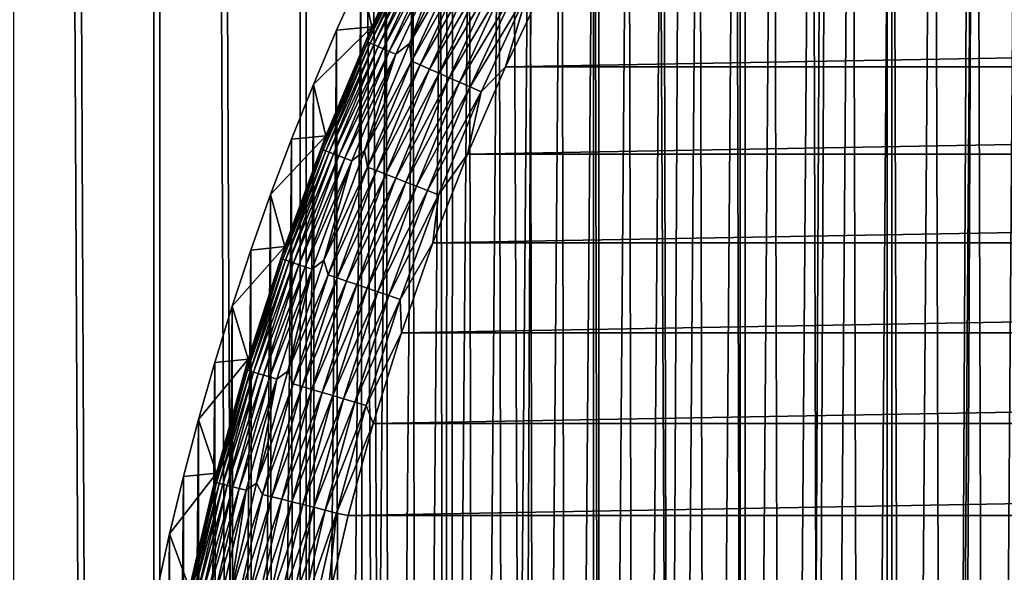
# Model space of a CAD drawing. Header units: millimetres. Extents: x -400 to 400, y -400 to 400.
# Tile 49 of 141: x -74 to -49, y 15 to 29. Entities that reach past the tile are written whole.
import ezdxf

# ---------------------------------------------------------------- set-up
doc = ezdxf.new("R2010")
doc.units = ezdxf.units.MM
doc.header["$LTSCALE"] = 33.374815
for name, color, linetype in [('1', 7, 'CONTINUOUS'), ('10', 7, 'CONTINUOUS'), ('11', 7, 'CONTINUOUS'), ('12', 7, 'CONTINUOUS'), ('2', 7, 'CONTINUOUS'), ('7', 7, 'CONTINUOUS'), ('9', 7, 'CONTINUOUS')]:
    doc.layers.add(name, color=color, linetype=linetype)

msp = doc.modelspace()

# ---------------------------------------------------------------- linework, layer by layer
at = {"layer": '1', "color": 7, "linetype": 'CONTINUOUS'}
for points in [[(-52.283, -396.568, -2.267), (-48.56, -397.041, -2.079), (-48.54, 397.044, -2.079), (-52.283, -396.568, -2.267)], [(-52.262, 396.571, -2.267), (-52.283, -396.568, -2.267), (-48.54, 397.044, -2.079), (-52.262, 396.571, -2.267)], [(-56.003, -396.06, -2.469), (-52.283, -396.568, -2.267), (-52.262, 396.571, -2.267), (-56.003, -396.06, -2.469)], [(-55.981, 396.064, -2.469), (-56.003, -396.06, -2.469), (-52.262, 396.571, -2.267), (-55.981, 396.064, -2.469)], [(-59.697, 395.521, -2.684), (-56.003, -396.06, -2.469), (-55.981, 396.064, -2.469), (-59.697, 395.521, -2.684)], [(-63.409, 394.942, -2.913), (-59.722, -395.516, -2.684), (-59.697, 395.521, -2.684), (-63.409, 394.942, -2.913)], [(-59.722, -395.516, -2.684), (-56.003, -396.06, -2.469), (-59.697, 395.521, -2.684), (-59.722, -395.516, -2.684)], [(-67.119, 394.329, -3.156), (-63.438, -394.937, -2.913), (-63.409, 394.942, -2.913), (-67.119, 394.329, -3.156)], [(-63.438, -394.937, -2.913), (-59.722, -395.516, -2.684), (-63.409, 394.942, -2.913), (-63.438, -394.937, -2.913)], [(-70.825, 393.68, -3.412), (-67.149, -394.323, -3.156), (-67.119, 394.329, -3.156), (-70.825, 393.68, -3.412)], [(-67.149, -394.323, -3.156), (-63.438, -394.937, -2.913), (-67.119, 394.329, -3.156), (-67.149, -394.323, -3.156)], [(-74.529, 392.996, -3.682), (-70.856, -393.674, -3.413), (-70.825, 393.68, -3.412), (-74.529, 392.996, -3.682)], [(-70.856, -393.674, -3.413), (-67.149, -394.323, -3.156), (-70.825, 393.68, -3.412), (-70.856, -393.674, -3.413)], [(-74.559, -392.99, -3.682), (-70.856, -393.674, -3.413), (-74.529, 392.996, -3.682), (-74.559, -392.99, -3.682)]]:
    msp.add_3dface(points, dxfattribs=at)
at = {"layer": '10', "color": 7, "linetype": 'CONTINUOUS'}
for points in [[(-60.903, 30.246, 48.5), (-61.937, 28.068, 48.5), (60.903, 30.246, 48.5), (-60.903, 30.246, 48.5)], [(60.903, 30.246, 48.5), (-61.937, 28.068, 48.5), (61.937, 28.068, 48.5), (60.903, 30.246, 48.5)], [(-61.937, 28.068, 48.5), (-62.893, 25.855, 48.5), (61.937, 28.068, 48.5), (-61.937, 28.068, 48.5)], [(61.937, 28.068, 48.5), (-62.893, 25.855, 48.5), (62.893, 25.855, 48.5), (61.937, 28.068, 48.5)], [(-62.893, 25.855, 48.5), (-63.77, 23.609, 48.5), (62.893, 25.855, 48.5), (-62.893, 25.855, 48.5)], [(62.893, 25.855, 48.5), (-63.77, 23.609, 48.5), (63.77, 23.609, 48.5), (62.893, 25.855, 48.5)], [(-63.77, 23.609, 48.5), (-64.567, 21.334, 48.5), (63.77, 23.609, 48.5), (-63.77, 23.609, 48.5)], [(63.77, 23.609, 48.5), (-64.567, 21.334, 48.5), (64.567, 21.334, 48.5), (63.77, 23.609, 48.5)], [(-64.567, 21.334, 48.5), (-65.283, 19.031, 48.5), (64.567, 21.334, 48.5), (-64.567, 21.334, 48.5)], [(64.567, 21.334, 48.5), (-65.283, 19.031, 48.5), (65.283, 19.031, 48.5), (64.567, 21.334, 48.5)], [(-65.283, 19.031, 48.5), (-65.916, 16.705, 48.5), (65.283, 19.031, 48.5), (-65.283, 19.031, 48.5)], [(65.283, 19.031, 48.5), (-65.916, 16.705, 48.5), (65.916, 16.705, 48.5), (65.283, 19.031, 48.5)], [(-65.916, 16.705, 48.5), (-66.467, 14.358, 48.5), (65.916, 16.705, 48.5), (-65.916, 16.705, 48.5)], [(65.916, 16.705, 48.5), (-66.467, 14.358, 48.5), (66.467, 14.358, 48.5), (65.916, 16.705, 48.5)]]:
    msp.add_3dface(points, dxfattribs=at)
at = {"layer": '11', "color": 7, "linetype": 'CONTINUOUS'}
for points in [[(-64.362, 28.656, 47.496), (-63.095, 30.845, 47.697), (-63.106, 31.326, 47.496), (-64.362, 28.656, 47.496)], [(-64.316, 28.211, 47.697), (-63.095, 30.845, 47.697), (-64.362, 28.656, 47.496), (-64.316, 28.211, 47.697)], [(-64.316, 28.211, 47.697), (-62.878, 30.739, 47.879), (-63.095, 30.845, 47.697), (-64.316, 28.211, 47.697)], [(-64.095, 28.115, 47.879), (-62.878, 30.739, 47.879), (-64.316, 28.211, 47.697), (-64.095, 28.115, 47.879)], [(-64.095, 28.115, 47.879), (-62.648, 30.627, 48.04), (-62.878, 30.739, 47.879), (-64.095, 28.115, 47.879)], [(-63.86, 28.012, 48.04), (-62.648, 30.627, 48.04), (-64.095, 28.115, 47.879), (-63.86, 28.012, 48.04)], [(-63.86, 28.012, 48.04), (-62.407, 30.509, 48.179), (-62.648, 30.627, 48.04), (-63.86, 28.012, 48.04)], [(-63.614, 27.904, 48.179), (-62.407, 30.509, 48.179), (-63.86, 28.012, 48.04), (-63.614, 27.904, 48.179)], [(-63.614, 27.904, 48.179), (-62.156, 30.386, 48.293), (-62.407, 30.509, 48.179), (-63.614, 27.904, 48.179)], [(-63.358, 27.791, 48.293), (-62.156, 30.386, 48.293), (-63.614, 27.904, 48.179), (-63.358, 27.791, 48.293)], [(-63.358, 27.791, 48.293), (-61.896, 30.259, 48.383), (-62.156, 30.386, 48.293), (-63.358, 27.791, 48.293)], [(-63.094, 27.676, 48.383), (-61.896, 30.259, 48.383), (-63.358, 27.791, 48.293), (-63.094, 27.676, 48.383)], [(-63.094, 27.676, 48.383), (-61.631, 30.13, 48.448), (-61.896, 30.259, 48.383), (-63.094, 27.676, 48.383)], [(-61.937, 28.068, 48.5), (-60.903, 30.246, 48.5), (-61.362, 29.998, 48.487), (-61.937, 28.068, 48.5)], [(-62.824, 27.557, 48.448), (-61.631, 30.13, 48.448), (-63.094, 27.676, 48.383), (-62.824, 27.557, 48.448)], [(-62.824, 27.557, 48.448), (-61.362, 29.998, 48.487), (-61.631, 30.13, 48.448), (-62.824, 27.557, 48.448)], [(-62.549, 27.437, 48.487), (-61.362, 29.998, 48.487), (-62.824, 27.557, 48.448), (-62.549, 27.437, 48.487)], [(-62.549, 27.437, 48.487), (-61.937, 28.068, 48.5), (-61.362, 29.998, 48.487), (-62.549, 27.437, 48.487)], [(-65.506, 25.936, 47.496), (-64.316, 28.211, 47.697), (-64.362, 28.656, 47.496), (-65.506, 25.936, 47.496)], [(-65.426, 25.529, 47.697), (-64.316, 28.211, 47.697), (-65.506, 25.936, 47.496), (-65.426, 25.529, 47.697)], [(-65.426, 25.529, 47.697), (-64.095, 28.115, 47.879), (-64.316, 28.211, 47.697), (-65.426, 25.529, 47.697)], [(-65.202, 25.442, 47.879), (-64.095, 28.115, 47.879), (-65.426, 25.529, 47.697), (-65.202, 25.442, 47.879)], [(-65.202, 25.442, 47.879), (-63.86, 28.012, 48.04), (-64.095, 28.115, 47.879), (-65.202, 25.442, 47.879)], [(-64.964, 25.349, 48.04), (-63.86, 28.012, 48.04), (-65.202, 25.442, 47.879), (-64.964, 25.349, 48.04)], [(-64.964, 25.349, 48.04), (-63.614, 27.904, 48.179), (-63.86, 28.012, 48.04), (-64.964, 25.349, 48.04)], [(-62.893, 25.855, 48.5), (-61.937, 28.068, 48.5), (-62.549, 27.437, 48.487), (-62.893, 25.855, 48.5)], [(-64.713, 25.251, 48.179), (-63.614, 27.904, 48.179), (-64.964, 25.349, 48.04), (-64.713, 25.251, 48.179)], [(-64.713, 25.251, 48.179), (-63.358, 27.791, 48.293), (-63.614, 27.904, 48.179), (-64.713, 25.251, 48.179)], [(-64.453, 25.149, 48.293), (-63.358, 27.791, 48.293), (-64.713, 25.251, 48.179), (-64.453, 25.149, 48.293)], [(-64.453, 25.149, 48.293), (-63.094, 27.676, 48.383), (-63.358, 27.791, 48.293), (-64.453, 25.149, 48.293)], [(-64.184, 25.045, 48.383), (-63.094, 27.676, 48.383), (-64.453, 25.149, 48.293), (-64.184, 25.045, 48.383)], [(-64.184, 25.045, 48.383), (-62.824, 27.557, 48.448), (-63.094, 27.676, 48.383), (-64.184, 25.045, 48.383)], [(-63.909, 24.937, 48.448), (-62.824, 27.557, 48.448), (-64.184, 25.045, 48.383), (-63.909, 24.937, 48.448)], [(-63.909, 24.937, 48.448), (-62.549, 27.437, 48.487), (-62.824, 27.557, 48.448), (-63.909, 24.937, 48.448)], [(-63.63, 24.828, 48.487), (-62.549, 27.437, 48.487), (-63.909, 24.937, 48.448), (-63.63, 24.828, 48.487)], [(-63.63, 24.828, 48.487), (-62.893, 25.855, 48.5), (-62.549, 27.437, 48.487), (-63.63, 24.828, 48.487)], [(-66.535, 23.17, 47.496), (-65.426, 25.529, 47.697), (-65.506, 25.936, 47.496), (-66.535, 23.17, 47.496)], [(-63.77, 23.609, 48.5), (-62.893, 25.855, 48.5), (-63.63, 24.828, 48.487), (-63.77, 23.609, 48.5)], [(-66.426, 22.804, 47.697), (-65.426, 25.529, 47.697), (-66.535, 23.17, 47.496), (-66.426, 22.804, 47.697)], [(-66.426, 22.804, 47.697), (-65.202, 25.442, 47.879), (-65.426, 25.529, 47.697), (-66.426, 22.804, 47.697)], [(-66.198, 22.726, 47.879), (-65.202, 25.442, 47.879), (-66.426, 22.804, 47.697), (-66.198, 22.726, 47.879)], [(-66.198, 22.726, 47.879), (-64.964, 25.349, 48.04), (-65.202, 25.442, 47.879), (-66.198, 22.726, 47.879)], [(-65.956, 22.643, 48.04), (-64.964, 25.349, 48.04), (-66.198, 22.726, 47.879), (-65.956, 22.643, 48.04)], [(-65.956, 22.643, 48.04), (-64.713, 25.251, 48.179), (-64.964, 25.349, 48.04), (-65.956, 22.643, 48.04)], [(-65.701, 22.555, 48.179), (-64.713, 25.251, 48.179), (-65.956, 22.643, 48.04), (-65.701, 22.555, 48.179)], [(-65.701, 22.555, 48.179), (-64.453, 25.149, 48.293), (-64.713, 25.251, 48.179), (-65.701, 22.555, 48.179)], [(-65.437, 22.464, 48.293), (-64.453, 25.149, 48.293), (-65.701, 22.555, 48.179), (-65.437, 22.464, 48.293)], [(-65.437, 22.464, 48.293), (-64.184, 25.045, 48.383), (-64.453, 25.149, 48.293), (-65.437, 22.464, 48.293)], [(-65.164, 22.371, 48.383), (-64.184, 25.045, 48.383), (-65.437, 22.464, 48.293), (-65.164, 22.371, 48.383)], [(-65.164, 22.371, 48.383), (-63.909, 24.937, 48.448), (-64.184, 25.045, 48.383), (-65.164, 22.371, 48.383)], [(-64.885, 22.275, 48.448), (-63.909, 24.937, 48.448), (-65.164, 22.371, 48.383), (-64.885, 22.275, 48.448)], [(-64.885, 22.275, 48.448), (-63.63, 24.828, 48.487), (-63.909, 24.937, 48.448), (-64.885, 22.275, 48.448)], [(-64.601, 22.178, 48.487), (-63.63, 24.828, 48.487), (-64.885, 22.275, 48.448), (-64.601, 22.178, 48.487)], [(-64.601, 22.178, 48.487), (-63.77, 23.609, 48.5), (-63.63, 24.828, 48.487), (-64.601, 22.178, 48.487)], [(-64.567, 21.334, 48.5), (-63.77, 23.609, 48.5), (-64.601, 22.178, 48.487), (-64.567, 21.334, 48.5)], [(-67.446, 20.363, 47.496), (-66.426, 22.804, 47.697), (-66.535, 23.17, 47.496), (-67.446, 20.363, 47.496)], [(-67.311, 20.039, 47.697), (-66.426, 22.804, 47.697), (-67.446, 20.363, 47.496), (-67.311, 20.039, 47.697)], [(-67.311, 20.039, 47.697), (-66.198, 22.726, 47.879), (-66.426, 22.804, 47.697), (-67.311, 20.039, 47.697)], [(-67.08, 19.971, 47.879), (-66.198, 22.726, 47.879), (-67.311, 20.039, 47.697), (-67.08, 19.971, 47.879)], [(-67.08, 19.971, 47.879), (-65.956, 22.643, 48.04), (-66.198, 22.726, 47.879), (-67.08, 19.971, 47.879)], [(-66.835, 19.898, 48.04), (-65.956, 22.643, 48.04), (-67.08, 19.971, 47.879), (-66.835, 19.898, 48.04)], [(-66.835, 19.898, 48.04), (-65.701, 22.555, 48.179), (-65.956, 22.643, 48.04), (-66.835, 19.898, 48.04)], [(-66.577, 19.821, 48.179), (-65.701, 22.555, 48.179), (-66.835, 19.898, 48.04), (-66.577, 19.821, 48.179)], [(-66.577, 19.821, 48.179), (-65.437, 22.464, 48.293), (-65.701, 22.555, 48.179), (-66.577, 19.821, 48.179)], [(-66.309, 19.741, 48.293), (-65.437, 22.464, 48.293), (-66.577, 19.821, 48.179), (-66.309, 19.741, 48.293)], [(-66.309, 19.741, 48.293), (-65.164, 22.371, 48.383), (-65.437, 22.464, 48.293), (-66.309, 19.741, 48.293)], [(-66.033, 19.659, 48.383), (-65.164, 22.371, 48.383), (-66.309, 19.741, 48.293), (-66.033, 19.659, 48.383)], [(-66.033, 19.659, 48.383), (-64.885, 22.275, 48.448), (-65.164, 22.371, 48.383), (-66.033, 19.659, 48.383)], [(-65.75, 19.575, 48.448), (-64.885, 22.275, 48.448), (-66.033, 19.659, 48.383), (-65.75, 19.575, 48.448)], [(-65.75, 19.575, 48.448), (-64.601, 22.178, 48.487), (-64.885, 22.275, 48.448), (-65.75, 19.575, 48.448)], [(-65.462, 19.489, 48.487), (-64.601, 22.178, 48.487), (-65.75, 19.575, 48.448), (-65.462, 19.489, 48.487)], [(-65.462, 19.489, 48.487), (-64.567, 21.334, 48.5), (-64.601, 22.178, 48.487), (-65.462, 19.489, 48.487)], [(-65.283, 19.031, 48.5), (-64.567, 21.334, 48.5), (-65.462, 19.489, 48.487), (-65.283, 19.031, 48.5)], [(-68.24, 17.521, 47.496), (-67.311, 20.039, 47.697), (-67.446, 20.363, 47.496), (-68.24, 17.521, 47.496)], [(-68.082, 17.241, 47.697), (-67.311, 20.039, 47.697), (-68.24, 17.521, 47.496), (-68.082, 17.241, 47.697)], [(-68.082, 17.241, 47.697), (-67.08, 19.971, 47.879), (-67.311, 20.039, 47.697), (-68.082, 17.241, 47.697)], [(-67.848, 17.181, 47.879), (-67.08, 19.971, 47.879), (-68.082, 17.241, 47.697), (-67.848, 17.181, 47.879)], [(-67.848, 17.181, 47.879), (-66.835, 19.898, 48.04), (-67.08, 19.971, 47.879), (-67.848, 17.181, 47.879)], [(-67.6, 17.119, 48.04), (-66.835, 19.898, 48.04), (-67.848, 17.181, 47.879), (-67.6, 17.119, 48.04)], [(-67.6, 17.119, 48.04), (-66.577, 19.821, 48.179), (-66.835, 19.898, 48.04), (-67.6, 17.119, 48.04)], [(-67.34, 17.053, 48.179), (-66.577, 19.821, 48.179), (-67.6, 17.119, 48.04), (-67.34, 17.053, 48.179)], [(-67.34, 17.053, 48.179), (-66.309, 19.741, 48.293), (-66.577, 19.821, 48.179), (-67.34, 17.053, 48.179)], [(-67.068, 16.984, 48.293), (-66.309, 19.741, 48.293), (-67.34, 17.053, 48.179), (-67.068, 16.984, 48.293)], [(-67.068, 16.984, 48.293), (-66.033, 19.659, 48.383), (-66.309, 19.741, 48.293), (-67.068, 16.984, 48.293)], [(-66.789, 16.913, 48.383), (-66.033, 19.659, 48.383), (-67.068, 16.984, 48.293), (-66.789, 16.913, 48.383)], [(-66.789, 16.913, 48.383), (-65.75, 19.575, 48.448), (-66.033, 19.659, 48.383), (-66.789, 16.913, 48.383)], [(-66.502, 16.841, 48.448), (-65.75, 19.575, 48.448), (-66.789, 16.913, 48.383), (-66.502, 16.841, 48.448)], [(-66.502, 16.841, 48.448), (-65.462, 19.489, 48.487), (-65.75, 19.575, 48.448), (-66.502, 16.841, 48.448)], [(-66.212, 16.767, 48.487), (-65.462, 19.489, 48.487), (-66.502, 16.841, 48.448), (-66.212, 16.767, 48.487)], [(-66.212, 16.767, 48.487), (-65.283, 19.031, 48.5), (-65.462, 19.489, 48.487), (-66.212, 16.767, 48.487)], [(-65.916, 16.705, 48.5), (-65.283, 19.031, 48.5), (-66.212, 16.767, 48.487), (-65.916, 16.705, 48.5)], [(-68.914, 14.648, 47.496), (-68.082, 17.241, 47.697), (-68.24, 17.521, 47.496), (-68.914, 14.648, 47.496)], [(-68.736, 14.412, 47.697), (-68.082, 17.241, 47.697), (-68.914, 14.648, 47.496), (-68.736, 14.412, 47.697)], [(-68.736, 14.412, 47.697), (-67.848, 17.181, 47.879), (-68.082, 17.241, 47.697), (-68.736, 14.412, 47.697)], [(-68.5, 14.363, 47.879), (-67.848, 17.181, 47.879), (-68.736, 14.412, 47.697), (-68.5, 14.363, 47.879)], [(-68.5, 14.363, 47.879), (-67.6, 17.119, 48.04), (-67.848, 17.181, 47.879), (-68.5, 14.363, 47.879)], [(-68.25, 14.31, 48.04), (-67.6, 17.119, 48.04), (-68.5, 14.363, 47.879), (-68.25, 14.31, 48.04)], [(-68.25, 14.31, 48.04), (-67.34, 17.053, 48.179), (-67.6, 17.119, 48.04), (-68.25, 14.31, 48.04)], [(-67.987, 14.255, 48.179), (-67.34, 17.053, 48.179), (-68.25, 14.31, 48.04), (-67.987, 14.255, 48.179)], [(-67.987, 14.255, 48.179), (-67.068, 16.984, 48.293), (-67.34, 17.053, 48.179), (-67.987, 14.255, 48.179)], [(-67.713, 14.198, 48.293), (-67.068, 16.984, 48.293), (-67.987, 14.255, 48.179), (-67.713, 14.198, 48.293)], [(-67.713, 14.198, 48.293), (-66.789, 16.913, 48.383), (-67.068, 16.984, 48.293), (-67.713, 14.198, 48.293)], [(-67.431, 14.139, 48.383), (-66.789, 16.913, 48.383), (-67.713, 14.198, 48.293), (-67.431, 14.139, 48.383)], [(-67.431, 14.139, 48.383), (-66.502, 16.841, 48.448), (-66.789, 16.913, 48.383), (-67.431, 14.139, 48.383)], [(-67.142, 14.078, 48.448), (-66.502, 16.841, 48.448), (-67.431, 14.139, 48.383), (-67.142, 14.078, 48.448)], [(-67.142, 14.078, 48.448), (-66.212, 16.767, 48.487), (-66.502, 16.841, 48.448), (-67.142, 14.078, 48.448)], [(-66.848, 14.017, 48.487), (-66.212, 16.767, 48.487), (-67.142, 14.078, 48.448), (-66.848, 14.017, 48.487)], [(-66.848, 14.017, 48.487), (-66.467, 14.358, 48.5), (-66.212, 16.767, 48.487), (-66.848, 14.017, 48.487)], [(-66.467, 14.358, 48.5), (-65.916, 16.705, 48.5), (-66.212, 16.767, 48.487), (-66.467, 14.358, 48.5)]]:
    msp.add_3dface(points, dxfattribs=at)
at = {"layer": '12', "color": 7, "linetype": 'CONTINUOUS'}
for points in [[(-64.043, 31.791, 45.061), (-65.318, 29.082, 45.061), (-64.219, 31.395, 45.36), (-64.043, 31.791, 45.061)], [(-64.219, 31.395, 45.36), (-65.318, 29.082, 45.061), (-65.461, 28.714, 45.36), (-64.219, 31.395, 45.36)], [(-64.219, 31.395, 45.36), (-65.461, 28.714, 45.36), (-64.179, 31.375, 45.659), (-64.219, 31.395, 45.36)], [(-65.461, 28.714, 45.36), (-65.421, 28.696, 45.659), (-64.179, 31.375, 45.659), (-65.461, 28.714, 45.36)], [(-65.421, 28.696, 45.659), (-64.116, 31.345, 45.953), (-64.179, 31.375, 45.659), (-65.421, 28.696, 45.659)], [(-65.357, 28.668, 45.953), (-64.116, 31.345, 45.953), (-65.421, 28.696, 45.659), (-65.357, 28.668, 45.953)], [(-65.357, 28.668, 45.953), (-64.031, 31.303, 46.24), (-64.116, 31.345, 45.953), (-65.357, 28.668, 45.953)], [(-65.27, 28.63, 46.24), (-64.031, 31.303, 46.24), (-65.357, 28.668, 45.953), (-65.27, 28.63, 46.24)], [(-65.27, 28.63, 46.24), (-63.924, 31.251, 46.518), (-64.031, 31.303, 46.24), (-65.27, 28.63, 46.24)], [(-65.161, 28.582, 46.518), (-63.924, 31.251, 46.518), (-65.27, 28.63, 46.24), (-65.161, 28.582, 46.518)], [(-65.161, 28.582, 46.518), (-63.796, 31.188, 46.785), (-63.924, 31.251, 46.518), (-65.161, 28.582, 46.518)], [(-65.03, 28.525, 46.785), (-63.796, 31.188, 46.785), (-65.161, 28.582, 46.518), (-65.03, 28.525, 46.785)], [(-65.03, 28.525, 46.785), (-63.647, 31.115, 47.038), (-63.796, 31.188, 46.785), (-65.03, 28.525, 46.785)], [(-64.362, 28.656, 47.496), (-63.106, 31.326, 47.496), (-63.48, 31.033, 47.276), (-64.362, 28.656, 47.496)], [(-64.879, 28.458, 47.038), (-63.647, 31.115, 47.038), (-65.03, 28.525, 46.785), (-64.879, 28.458, 47.038)], [(-64.879, 28.458, 47.038), (-63.48, 31.033, 47.276), (-63.647, 31.115, 47.038), (-64.879, 28.458, 47.038)], [(-64.708, 28.384, 47.276), (-63.48, 31.033, 47.276), (-64.879, 28.458, 47.038), (-64.708, 28.384, 47.276)], [(-64.708, 28.384, 47.276), (-64.362, 28.656, 47.496), (-63.48, 31.033, 47.276), (-64.708, 28.384, 47.276)], [(-65.318, 29.082, 45.061), (-66.479, 26.321, 45.061), (-65.461, 28.714, 45.36), (-65.318, 29.082, 45.061)], [(-65.461, 28.714, 45.36), (-66.479, 26.321, 45.061), (-66.592, 25.984, 45.36), (-65.461, 28.714, 45.36)], [(-65.461, 28.714, 45.36), (-66.592, 25.984, 45.36), (-65.421, 28.696, 45.659), (-65.461, 28.714, 45.36)], [(-66.592, 25.984, 45.36), (-66.551, 25.968, 45.659), (-65.421, 28.696, 45.659), (-66.592, 25.984, 45.36)], [(-66.551, 25.968, 45.659), (-65.357, 28.668, 45.953), (-65.421, 28.696, 45.659), (-66.551, 25.968, 45.659)], [(-66.486, 25.943, 45.953), (-65.357, 28.668, 45.953), (-66.551, 25.968, 45.659), (-66.486, 25.943, 45.953)], [(-66.486, 25.943, 45.953), (-65.27, 28.63, 46.24), (-65.357, 28.668, 45.953), (-66.486, 25.943, 45.953)], [(-66.397, 25.908, 46.24), (-65.27, 28.63, 46.24), (-66.486, 25.943, 45.953), (-66.397, 25.908, 46.24)], [(-66.397, 25.908, 46.24), (-65.161, 28.582, 46.518), (-65.27, 28.63, 46.24), (-66.397, 25.908, 46.24)], [(-66.286, 25.865, 46.518), (-65.161, 28.582, 46.518), (-66.397, 25.908, 46.24), (-66.286, 25.865, 46.518)], [(-66.286, 25.865, 46.518), (-65.03, 28.525, 46.785), (-65.161, 28.582, 46.518), (-66.286, 25.865, 46.518)], [(-66.153, 25.813, 46.785), (-65.03, 28.525, 46.785), (-66.286, 25.865, 46.518), (-66.153, 25.813, 46.785)], [(-66.153, 25.813, 46.785), (-64.879, 28.458, 47.038), (-65.03, 28.525, 46.785), (-66.153, 25.813, 46.785)], [(-65.999, 25.753, 47.038), (-64.879, 28.458, 47.038), (-66.153, 25.813, 46.785), (-65.999, 25.753, 47.038)], [(-65.999, 25.753, 47.038), (-64.708, 28.384, 47.276), (-64.879, 28.458, 47.038), (-65.999, 25.753, 47.038)], [(-65.506, 25.936, 47.496), (-64.362, 28.656, 47.496), (-64.708, 28.384, 47.276), (-65.506, 25.936, 47.496)], [(-65.826, 25.685, 47.276), (-64.708, 28.384, 47.276), (-65.999, 25.753, 47.038), (-65.826, 25.685, 47.276)], [(-65.826, 25.685, 47.276), (-65.506, 25.936, 47.496), (-64.708, 28.384, 47.276), (-65.826, 25.685, 47.276)], [(-66.479, 26.321, 45.061), (-67.523, 23.514, 45.061), (-66.592, 25.984, 45.36), (-66.479, 26.321, 45.061)], [(-66.592, 25.984, 45.36), (-67.523, 23.514, 45.061), (-67.609, 23.21, 45.36), (-66.592, 25.984, 45.36)], [(-66.592, 25.984, 45.36), (-67.609, 23.21, 45.36), (-66.551, 25.968, 45.659), (-66.592, 25.984, 45.36)], [(-67.609, 23.21, 45.36), (-67.567, 23.196, 45.659), (-66.551, 25.968, 45.659), (-67.609, 23.21, 45.36)], [(-67.567, 23.196, 45.659), (-66.486, 25.943, 45.953), (-66.551, 25.968, 45.659), (-67.567, 23.196, 45.659)], [(-67.501, 23.173, 45.953), (-66.486, 25.943, 45.953), (-67.567, 23.196, 45.659), (-67.501, 23.173, 45.953)], [(-67.501, 23.173, 45.953), (-66.397, 25.908, 46.24), (-66.486, 25.943, 45.953), (-67.501, 23.173, 45.953)], [(-66.535, 23.17, 47.496), (-65.506, 25.936, 47.496), (-65.826, 25.685, 47.276), (-66.535, 23.17, 47.496)], [(-67.411, 23.142, 46.24), (-66.397, 25.908, 46.24), (-67.501, 23.173, 45.953), (-67.411, 23.142, 46.24)], [(-67.411, 23.142, 46.24), (-66.286, 25.865, 46.518), (-66.397, 25.908, 46.24), (-67.411, 23.142, 46.24)], [(-67.299, 23.104, 46.518), (-66.286, 25.865, 46.518), (-67.411, 23.142, 46.24), (-67.299, 23.104, 46.518)], [(-67.299, 23.104, 46.518), (-66.153, 25.813, 46.785), (-66.286, 25.865, 46.518), (-67.299, 23.104, 46.518)], [(-67.164, 23.057, 46.785), (-66.153, 25.813, 46.785), (-67.299, 23.104, 46.518), (-67.164, 23.057, 46.785)], [(-67.164, 23.057, 46.785), (-65.999, 25.753, 47.038), (-66.153, 25.813, 46.785), (-67.164, 23.057, 46.785)], [(-67.007, 23.004, 47.038), (-65.999, 25.753, 47.038), (-67.164, 23.057, 46.785), (-67.007, 23.004, 47.038)], [(-67.007, 23.004, 47.038), (-65.826, 25.685, 47.276), (-65.999, 25.753, 47.038), (-67.007, 23.004, 47.038)], [(-66.831, 22.943, 47.276), (-65.826, 25.685, 47.276), (-67.007, 23.004, 47.038), (-66.831, 22.943, 47.276)], [(-66.831, 22.943, 47.276), (-66.535, 23.17, 47.496), (-65.826, 25.685, 47.276), (-66.831, 22.943, 47.276)], [(-67.523, 23.514, 45.061), (-68.448, 20.666, 45.061), (-67.609, 23.21, 45.36), (-67.523, 23.514, 45.061)], [(-67.609, 23.21, 45.36), (-68.448, 20.666, 45.061), (-68.51, 20.396, 45.36), (-67.609, 23.21, 45.36)], [(-67.609, 23.21, 45.36), (-68.51, 20.396, 45.36), (-67.567, 23.196, 45.659), (-67.609, 23.21, 45.36)], [(-68.51, 20.396, 45.36), (-68.468, 20.384, 45.659), (-67.567, 23.196, 45.659), (-68.51, 20.396, 45.36)], [(-68.468, 20.384, 45.659), (-67.501, 23.173, 45.953), (-67.567, 23.196, 45.659), (-68.468, 20.384, 45.659)], [(-68.401, 20.364, 45.953), (-67.501, 23.173, 45.953), (-68.468, 20.384, 45.659), (-68.401, 20.364, 45.953)], [(-68.401, 20.364, 45.953), (-67.411, 23.142, 46.24), (-67.501, 23.173, 45.953), (-68.401, 20.364, 45.953)], [(-68.31, 20.337, 46.24), (-67.411, 23.142, 46.24), (-68.401, 20.364, 45.953), (-68.31, 20.337, 46.24)], [(-68.31, 20.337, 46.24), (-67.299, 23.104, 46.518), (-67.411, 23.142, 46.24), (-68.31, 20.337, 46.24)], [(-68.196, 20.303, 46.518), (-67.299, 23.104, 46.518), (-68.31, 20.337, 46.24), (-68.196, 20.303, 46.518)], [(-68.196, 20.303, 46.518), (-67.164, 23.057, 46.785), (-67.299, 23.104, 46.518), (-68.196, 20.303, 46.518)], [(-68.059, 20.262, 46.785), (-67.164, 23.057, 46.785), (-68.196, 20.303, 46.518), (-68.059, 20.262, 46.785)], [(-68.059, 20.262, 46.785), (-67.007, 23.004, 47.038), (-67.164, 23.057, 46.785), (-68.059, 20.262, 46.785)], [(-67.901, 20.215, 47.038), (-67.007, 23.004, 47.038), (-68.059, 20.262, 46.785), (-67.901, 20.215, 47.038)], [(-67.901, 20.215, 47.038), (-66.831, 22.943, 47.276), (-67.007, 23.004, 47.038), (-67.901, 20.215, 47.038)], [(-67.722, 20.162, 47.276), (-66.831, 22.943, 47.276), (-67.901, 20.215, 47.038), (-67.722, 20.162, 47.276)], [(-67.722, 20.162, 47.276), (-67.446, 20.363, 47.496), (-66.831, 22.943, 47.276), (-67.722, 20.162, 47.276)], [(-67.446, 20.363, 47.496), (-66.535, 23.17, 47.496), (-66.831, 22.943, 47.276), (-67.446, 20.363, 47.496)], [(-68.448, 20.666, 45.061), (-69.253, 17.781, 45.061), (-68.51, 20.396, 45.36), (-68.448, 20.666, 45.061)], [(-68.51, 20.396, 45.36), (-69.253, 17.781, 45.061), (-69.294, 17.548, 45.36), (-68.51, 20.396, 45.36)], [(-68.51, 20.396, 45.36), (-69.294, 17.548, 45.36), (-68.468, 20.384, 45.659), (-68.51, 20.396, 45.36)], [(-69.294, 17.548, 45.36), (-69.252, 17.537, 45.659), (-68.468, 20.384, 45.659), (-69.294, 17.548, 45.36)], [(-69.252, 17.537, 45.659), (-68.401, 20.364, 45.953), (-68.468, 20.384, 45.659), (-69.252, 17.537, 45.659)], [(-69.184, 17.52, 45.953), (-68.401, 20.364, 45.953), (-69.252, 17.537, 45.659), (-69.184, 17.52, 45.953)], [(-69.184, 17.52, 45.953), (-68.31, 20.337, 46.24), (-68.401, 20.364, 45.953), (-69.184, 17.52, 45.953)], [(-69.092, 17.497, 46.24), (-68.31, 20.337, 46.24), (-69.184, 17.52, 45.953), (-69.092, 17.497, 46.24)], [(-69.092, 17.497, 46.24), (-68.196, 20.303, 46.518), (-68.31, 20.337, 46.24), (-69.092, 17.497, 46.24)], [(-68.977, 17.467, 46.518), (-68.196, 20.303, 46.518), (-69.092, 17.497, 46.24), (-68.977, 17.467, 46.518)], [(-68.977, 17.467, 46.518), (-68.059, 20.262, 46.785), (-68.196, 20.303, 46.518), (-68.977, 17.467, 46.518)], [(-68.838, 17.432, 46.785), (-68.059, 20.262, 46.785), (-68.977, 17.467, 46.518), (-68.838, 17.432, 46.785)], [(-68.838, 17.432, 46.785), (-67.901, 20.215, 47.038), (-68.059, 20.262, 46.785), (-68.838, 17.432, 46.785)], [(-68.678, 17.392, 47.038), (-67.901, 20.215, 47.038), (-68.838, 17.432, 46.785), (-68.678, 17.392, 47.038)], [(-68.678, 17.392, 47.038), (-67.722, 20.162, 47.276), (-67.901, 20.215, 47.038), (-68.678, 17.392, 47.038)], [(-68.24, 17.521, 47.496), (-67.446, 20.363, 47.496), (-67.722, 20.162, 47.276), (-68.24, 17.521, 47.496)], [(-68.497, 17.346, 47.276), (-67.722, 20.162, 47.276), (-68.678, 17.392, 47.038), (-68.497, 17.346, 47.276)], [(-68.497, 17.346, 47.276), (-68.24, 17.521, 47.496), (-67.722, 20.162, 47.276), (-68.497, 17.346, 47.276)], [(-69.253, 17.781, 45.061), (-69.937, 14.866, 45.061), (-69.294, 17.548, 45.36), (-69.253, 17.781, 45.061)], [(-69.294, 17.548, 45.36), (-69.937, 14.866, 45.061), (-69.96, 14.669, 45.36), (-69.294, 17.548, 45.36)], [(-69.294, 17.548, 45.36), (-69.96, 14.669, 45.36), (-69.252, 17.537, 45.659), (-69.294, 17.548, 45.36)], [(-69.96, 14.669, 45.36), (-69.917, 14.66, 45.659), (-69.252, 17.537, 45.659), (-69.96, 14.669, 45.36)], [(-69.917, 14.66, 45.659), (-69.184, 17.52, 45.953), (-69.252, 17.537, 45.659), (-69.917, 14.66, 45.659)], [(-69.849, 14.646, 45.953), (-69.184, 17.52, 45.953), (-69.917, 14.66, 45.659), (-69.849, 14.646, 45.953)], [(-69.849, 14.646, 45.953), (-69.092, 17.497, 46.24), (-69.184, 17.52, 45.953), (-69.849, 14.646, 45.953)], [(-69.756, 14.626, 46.24), (-69.092, 17.497, 46.24), (-69.849, 14.646, 45.953), (-69.756, 14.626, 46.24)], [(-69.756, 14.626, 46.24), (-68.977, 17.467, 46.518), (-69.092, 17.497, 46.24), (-69.756, 14.626, 46.24)], [(-69.639, 14.602, 46.518), (-68.977, 17.467, 46.518), (-69.756, 14.626, 46.24), (-69.639, 14.602, 46.518)], [(-69.639, 14.602, 46.518), (-68.838, 17.432, 46.785), (-68.977, 17.467, 46.518), (-69.639, 14.602, 46.518)], [(-68.914, 14.648, 47.496), (-68.24, 17.521, 47.496), (-68.497, 17.346, 47.276), (-68.914, 14.648, 47.496)], [(-69.5, 14.573, 46.785), (-68.838, 17.432, 46.785), (-69.639, 14.602, 46.518), (-69.5, 14.573, 46.785)], [(-69.5, 14.573, 46.785), (-68.678, 17.392, 47.038), (-68.838, 17.432, 46.785), (-69.5, 14.573, 46.785)], [(-69.338, 14.539, 47.038), (-68.678, 17.392, 47.038), (-69.5, 14.573, 46.785), (-69.338, 14.539, 47.038)], [(-69.338, 14.539, 47.038), (-68.497, 17.346, 47.276), (-68.678, 17.392, 47.038), (-69.338, 14.539, 47.038)], [(-69.156, 14.5, 47.276), (-68.497, 17.346, 47.276), (-69.338, 14.539, 47.038), (-69.156, 14.5, 47.276)], [(-69.156, 14.5, 47.276), (-68.914, 14.648, 47.496), (-68.497, 17.346, 47.276), (-69.156, 14.5, 47.276)]]:
    msp.add_3dface(points, dxfattribs=at)
at = {"layer": '2', "color": 7, "linetype": 'CONTINUOUS'}
for points in [[(-52.145, 396.576, -3.763), (-48.431, 397.049, -3.576), (-52.166, -396.574, -3.763), (-52.145, 396.576, -3.763)], [(-52.166, -396.574, -3.763), (-48.431, 397.049, -3.576), (-48.453, -397.046, -3.576), (-52.166, -396.574, -3.763)], [(-55.855, 396.07, -3.964), (-52.145, 396.576, -3.763), (-55.877, -396.066, -3.964), (-55.855, 396.07, -3.964)], [(-55.877, -396.066, -3.964), (-52.145, 396.576, -3.763), (-52.166, -396.574, -3.763), (-55.877, -396.066, -3.964)], [(-59.562, 395.527, -4.179), (-55.855, 396.07, -3.964), (-59.588, -395.523, -4.179), (-59.562, 395.527, -4.179)], [(-59.588, -395.523, -4.179), (-55.855, 396.07, -3.964), (-55.877, -396.066, -3.964), (-59.588, -395.523, -4.179)], [(-63.266, 394.95, -4.407), (-59.562, 395.527, -4.179), (-63.295, -394.945, -4.407), (-63.266, 394.95, -4.407)], [(-63.295, -394.945, -4.407), (-59.562, 395.527, -4.179), (-59.588, -395.523, -4.179), (-63.295, -394.945, -4.407)], [(-66.967, 394.337, -4.649), (-63.266, 394.95, -4.407), (-63.295, -394.945, -4.407), (-66.967, 394.337, -4.649)], [(-70.667, 393.689, -4.905), (-66.967, 394.337, -4.649), (-66.998, -394.332, -4.649), (-70.667, 393.689, -4.905)], [(-66.998, -394.332, -4.649), (-66.967, 394.337, -4.649), (-63.295, -394.945, -4.407), (-66.998, -394.332, -4.649)], [(-74.364, 393.006, -5.174), (-70.667, 393.689, -4.905), (-70.698, -393.684, -4.905), (-74.364, 393.006, -5.174)], [(-70.698, -393.684, -4.905), (-70.667, 393.689, -4.905), (-66.998, -394.332, -4.649), (-70.698, -393.684, -4.905)], [(-74.396, -393, -5.174), (-74.364, 393.006, -5.174), (-70.698, -393.684, -4.905), (-74.396, -393, -5.174)]]:
    msp.add_3dface(points, dxfattribs=at)
at = {"layer": '7', "color": 7, "linetype": 'CONTINUOUS'}
for points in [[(-64.043, 31.791, 45.061), (-65.595, 30.355, 0.465), (-65.318, 29.082, 45.061), (-64.043, 31.791, 45.061)], [(-65.595, 30.355, 0.465), (-66.21, 28.992, 0.417), (-65.318, 29.082, 45.061), (-65.595, 30.355, 0.465)], [(-66.21, 28.992, 0.417), (-66.794, 27.62, 0.371), (-65.318, 29.082, 45.061), (-66.21, 28.992, 0.417)], [(-65.318, 29.082, 45.061), (-66.794, 27.62, 0.371), (-66.479, 26.321, 45.061), (-65.318, 29.082, 45.061)], [(-66.794, 27.62, 0.371), (-67.352, 26.234, 0.327), (-66.479, 26.321, 45.061), (-66.794, 27.62, 0.371)], [(-67.352, 26.234, 0.327), (-67.881, 24.835, 0.285), (-66.479, 26.321, 45.061), (-67.352, 26.234, 0.327)], [(-66.479, 26.321, 45.061), (-67.881, 24.835, 0.285), (-67.523, 23.514, 45.061), (-66.479, 26.321, 45.061)], [(-67.881, 24.835, 0.285), (-68.381, 23.425, 0.245), (-67.523, 23.514, 45.061), (-67.881, 24.835, 0.285)], [(-68.381, 23.425, 0.245), (-68.852, 22.005, 0.207), (-67.523, 23.514, 45.061), (-68.381, 23.425, 0.245)], [(-67.523, 23.514, 45.061), (-68.852, 22.005, 0.207), (-68.448, 20.666, 45.061), (-67.523, 23.514, 45.061)], [(-68.852, 22.005, 0.207), (-69.293, 20.576, 0.171), (-68.448, 20.666, 45.061), (-68.852, 22.005, 0.207)], [(-69.293, 20.576, 0.171), (-69.704, 19.138, 0.137), (-68.448, 20.666, 45.061), (-69.293, 20.576, 0.171)], [(-68.448, 20.666, 45.061), (-69.704, 19.138, 0.137), (-69.253, 17.781, 45.061), (-68.448, 20.666, 45.061)], [(-69.704, 19.138, 0.137), (-70.086, 17.693, 0.106), (-69.253, 17.781, 45.061), (-69.704, 19.138, 0.137)], [(-70.086, 17.693, 0.106), (-70.437, 16.24, 0.076), (-69.253, 17.781, 45.061), (-70.086, 17.693, 0.106)], [(-69.253, 17.781, 45.061), (-70.437, 16.24, 0.076), (-69.937, 14.866, 45.061), (-69.253, 17.781, 45.061)], [(-70.437, 16.24, 0.076), (-70.758, 14.782, 0.05), (-69.937, 14.866, 45.061), (-70.437, 16.24, 0.076)]]:
    msp.add_3dface(points, dxfattribs=at)
at = {"layer": '9', "color": 7, "linetype": 'CONTINUOUS'}
for points in [[(-50.014, 52.154, 1.527), (-48.916, 53.184, 1.591), (-49.693, -52.46, 1.546), (-50.014, 52.154, 1.527)], [(-48.916, 53.184, 1.591), (-48.586, -53.485, 1.61), (-49.693, -52.46, 1.546), (-48.916, 53.184, 1.591)], [(-51.085, 51.108, 1.463), (-50.014, 52.154, 1.527), (-50.778, -51.412, 1.482), (-51.085, 51.108, 1.463)], [(-50.014, 52.154, 1.527), (-49.693, -52.46, 1.546), (-50.778, -51.412, 1.482), (-50.014, 52.154, 1.527)], [(-52.135, 50.037, 1.4), (-51.085, 51.108, 1.463), (-51.841, -50.341, 1.418), (-52.135, 50.037, 1.4)], [(-51.085, 51.108, 1.463), (-50.778, -51.412, 1.482), (-51.841, -50.341, 1.418), (-51.085, 51.108, 1.463)], [(-53.163, 48.945, 1.336), (-52.135, 50.037, 1.4), (-52.882, -49.248, 1.353), (-53.163, 48.945, 1.336)], [(-52.135, 50.037, 1.4), (-51.841, -50.341, 1.418), (-52.882, -49.248, 1.353), (-52.135, 50.037, 1.4)], [(-54.167, 47.833, 1.272), (-53.163, 48.945, 1.336), (-53.899, -48.134, 1.289), (-54.167, 47.833, 1.272)], [(-53.163, 48.945, 1.336), (-52.882, -49.248, 1.353), (-53.899, -48.134, 1.289), (-53.163, 48.945, 1.336)], [(-55.146, 46.703, 1.209), (-54.167, 47.833, 1.272), (-54.893, -47, 1.226), (-55.146, 46.703, 1.209)], [(-54.167, 47.833, 1.272), (-53.899, -48.134, 1.289), (-54.893, -47, 1.226), (-54.167, 47.833, 1.272)], [(-56.101, 45.553, 1.147), (-55.146, 46.703, 1.209), (-55.863, -45.844, 1.162), (-56.101, 45.553, 1.147)], [(-55.146, 46.703, 1.209), (-54.893, -47, 1.226), (-55.863, -45.844, 1.162), (-55.146, 46.703, 1.209)], [(-57.032, 44.384, 1.084), (-56.101, 45.553, 1.147), (-56.809, -44.669, 1.099), (-57.032, 44.384, 1.084)], [(-56.101, 45.553, 1.147), (-55.863, -45.844, 1.162), (-56.809, -44.669, 1.099), (-56.101, 45.553, 1.147)], [(-57.939, 43.195, 1.023), (-57.032, 44.384, 1.084), (-57.729, -43.475, 1.037), (-57.939, 43.195, 1.023)], [(-57.032, 44.384, 1.084), (-56.809, -44.669, 1.099), (-57.729, -43.475, 1.037), (-57.032, 44.384, 1.084)], [(-58.823, 41.984, 0.962), (-57.939, 43.195, 1.023), (-58.625, -42.261, 0.976), (-58.823, 41.984, 0.962)], [(-57.939, 43.195, 1.023), (-57.729, -43.475, 1.037), (-58.625, -42.261, 0.976), (-57.939, 43.195, 1.023)], [(-59.682, 40.756, 0.902), (-58.823, 41.984, 0.962), (-59.494, -41.029, 0.915), (-59.682, 40.756, 0.902)], [(-58.823, 41.984, 0.962), (-58.625, -42.261, 0.976), (-59.494, -41.029, 0.915), (-58.823, 41.984, 0.962)], [(-60.515, 39.512, 0.843), (-59.682, 40.756, 0.902), (-60.338, -39.78, 0.856), (-60.515, 39.512, 0.843)], [(-59.682, 40.756, 0.902), (-59.494, -41.029, 0.915), (-60.338, -39.78, 0.856), (-59.682, 40.756, 0.902)], [(-61.319, 38.253, 0.785), (-60.515, 39.512, 0.843), (-61.156, -38.513, 0.797), (-61.319, 38.253, 0.785)], [(-60.515, 39.512, 0.843), (-60.338, -39.78, 0.856), (-61.156, -38.513, 0.797), (-60.515, 39.512, 0.843)], [(-62.1, 36.974, 0.728), (-61.319, 38.253, 0.785), (-61.946, -37.23, 0.74), (-62.1, 36.974, 0.728)], [(-61.319, 38.253, 0.785), (-61.156, -38.513, 0.797), (-61.946, -37.23, 0.74), (-61.319, 38.253, 0.785)], [(-62.854, 35.679, 0.673), (-62.1, 36.974, 0.728), (-62.71, -35.931, 0.683), (-62.854, 35.679, 0.673)], [(-62.1, 36.974, 0.728), (-61.946, -37.23, 0.74), (-62.71, -35.931, 0.683), (-62.1, 36.974, 0.728)], [(-63.581, 34.37, 0.619), (-62.854, 35.679, 0.673), (-63.446, -34.616, 0.629), (-63.581, 34.37, 0.619)], [(-62.854, 35.679, 0.673), (-62.71, -35.931, 0.683), (-63.446, -34.616, 0.629), (-62.854, 35.679, 0.673)], [(-64.28, 33.045, 0.566), (-63.581, 34.37, 0.619), (-64.155, -33.287, 0.575), (-64.28, 33.045, 0.566)], [(-63.581, 34.37, 0.619), (-63.446, -34.616, 0.629), (-64.155, -33.287, 0.575), (-63.581, 34.37, 0.619)], [(-64.952, 31.707, 0.515), (-64.28, 33.045, 0.566), (-64.836, -31.943, 0.524), (-64.952, 31.707, 0.515)], [(-64.28, 33.045, 0.566), (-64.155, -33.287, 0.575), (-64.836, -31.943, 0.524), (-64.28, 33.045, 0.566)], [(-65.595, 30.355, 0.465), (-64.952, 31.707, 0.515), (-65.488, -30.585, 0.473), (-65.595, 30.355, 0.465)], [(-64.952, 31.707, 0.515), (-64.836, -31.943, 0.524), (-65.488, -30.585, 0.473), (-64.952, 31.707, 0.515)], [(-66.21, 28.992, 0.417), (-65.595, 30.355, 0.465), (-66.112, -29.214, 0.425), (-66.21, 28.992, 0.417)], [(-65.595, 30.355, 0.465), (-65.488, -30.585, 0.473), (-66.112, -29.214, 0.425), (-65.595, 30.355, 0.465)], [(-66.794, 27.62, 0.371), (-66.21, 28.992, 0.417), (-66.707, -27.831, 0.378), (-66.794, 27.62, 0.371)], [(-66.21, 28.992, 0.417), (-66.112, -29.214, 0.425), (-66.707, -27.831, 0.378), (-66.21, 28.992, 0.417)], [(-67.352, 26.234, 0.327), (-66.794, 27.62, 0.371), (-67.272, -26.436, 0.334), (-67.352, 26.234, 0.327)], [(-66.794, 27.62, 0.371), (-66.707, -27.831, 0.378), (-67.272, -26.436, 0.334), (-66.794, 27.62, 0.371)], [(-67.881, 24.835, 0.285), (-67.352, 26.234, 0.327), (-67.809, -25.03, 0.291), (-67.881, 24.835, 0.285)], [(-67.352, 26.234, 0.327), (-67.272, -26.436, 0.334), (-67.809, -25.03, 0.291), (-67.352, 26.234, 0.327)], [(-68.381, 23.425, 0.245), (-67.881, 24.835, 0.285), (-68.316, -23.613, 0.25), (-68.381, 23.425, 0.245)], [(-67.881, 24.835, 0.285), (-67.809, -25.03, 0.291), (-68.316, -23.613, 0.25), (-67.881, 24.835, 0.285)], [(-68.852, 22.005, 0.207), (-68.381, 23.425, 0.245), (-68.794, -22.186, 0.211), (-68.852, 22.005, 0.207)], [(-68.381, 23.425, 0.245), (-68.316, -23.613, 0.25), (-68.794, -22.186, 0.211), (-68.381, 23.425, 0.245)], [(-69.293, 20.576, 0.171), (-68.852, 22.005, 0.207), (-69.241, -20.75, 0.175), (-69.293, 20.576, 0.171)], [(-68.852, 22.005, 0.207), (-68.794, -22.186, 0.211), (-69.241, -20.75, 0.175), (-68.852, 22.005, 0.207)], [(-69.704, 19.138, 0.137), (-69.293, 20.576, 0.171), (-69.658, -19.304, 0.141), (-69.704, 19.138, 0.137)], [(-69.293, 20.576, 0.171), (-69.241, -20.75, 0.175), (-69.658, -19.304, 0.141), (-69.293, 20.576, 0.171)], [(-70.086, 17.693, 0.106), (-69.704, 19.138, 0.137), (-70.046, -17.851, 0.109), (-70.086, 17.693, 0.106)], [(-69.704, 19.138, 0.137), (-69.658, -19.304, 0.141), (-70.046, -17.851, 0.109), (-69.704, 19.138, 0.137)], [(-70.437, 16.24, 0.076), (-70.086, 17.693, 0.106), (-70.402, -16.39, 0.079), (-70.437, 16.24, 0.076)], [(-70.086, 17.693, 0.106), (-70.046, -17.851, 0.109), (-70.402, -16.39, 0.079), (-70.086, 17.693, 0.106)], [(-70.758, 14.782, 0.05), (-70.437, 16.24, 0.076), (-70.728, -14.922, 0.052), (-70.758, 14.782, 0.05)], [(-70.437, 16.24, 0.076), (-70.402, -16.39, 0.079), (-70.728, -14.922, 0.052), (-70.437, 16.24, 0.076)]]:
    msp.add_3dface(points, dxfattribs=at)

doc.saveas('drawing.dxf')
